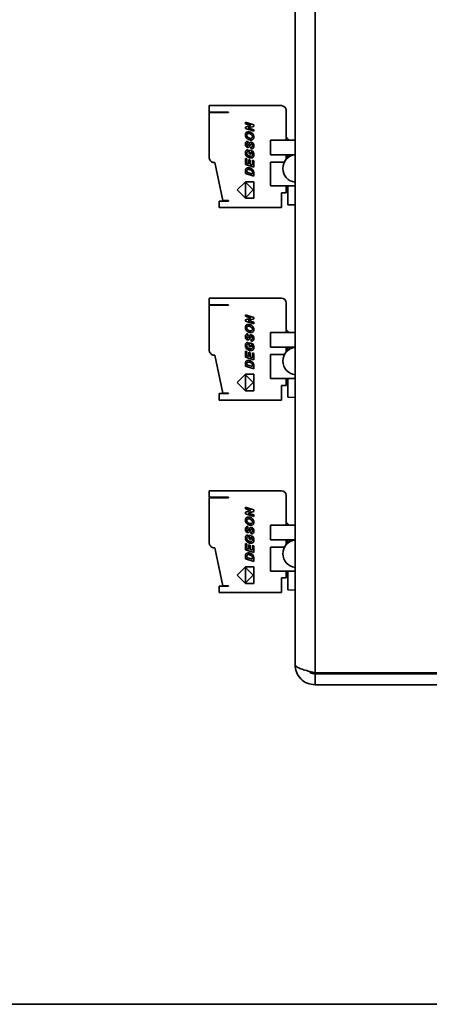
# Model space of a CAD drawing. Header units: millimetres. Extents: x 11 to 199, y 5 to 292.
# Tile 9 of 23: x 121 to 151, y 5 to 77. Entities that reach past the tile are written whole.
import ezdxf

# ---------------------------------------------------------------- set-up
doc = ezdxf.new("R2010")
doc.units = ezdxf.units.MM
doc.layers.add('圖框', color=7, linetype='Continuous', lineweight=35)

msp = doc.modelspace()

# ---------------------------------------------------------------- linework, layer by layer
at = {"color": 7, "linetype": 'Continuous', "lineweight": 35}
for p, q in [((141.3697, 102.8866), (141.3697, 29.6866)), ((142.8364, 29.0866), (142.8364, 102.8866)), ((135.1192, 70.3224), (135.1192, 69.8557)), ((140.3859, 70.3224), (135.1192, 70.3224)), ((135.1192, 69.8557), (136.5192, 69.8557)), ((135.1192, 69.8224), (135.1192, 66.5785)), ((136.5192, 69.8224), (135.1192, 69.8224)), ((135.7859, 69.8557), (135.7859, 69.8224)), ((136.2525, 69.8224), (136.2525, 69.8557)), ((136.5192, 69.8557), (136.5192, 69.8224)), ((140.7192, 67.8224), (140.7192, 69.9891)), ((137.7649, 69.1264), (138.3645, 68.9346)), ((137.7649, 69.0119), (137.7649, 69.1264)), ((138.1662, 68.8834), (137.7649, 69.0119)), ((137.7649, 68.7657), (138.1662, 68.8834)), ((137.7649, 68.6503), (137.7649, 68.7657)), ((138.3645, 68.8195), (137.9616, 68.7024)), ((138.3645, 68.9346), (138.3645, 68.8195)), ((137.7547, 68.1993), (137.7624, 68.2678)), ((137.7585, 68.1455), (137.7547, 68.1993)), ((137.7697, 68.0949), (137.7585, 68.1455)), ((137.7624, 68.2678), (137.7855, 68.3251)), ((138.3645, 68.4585), (137.7649, 68.6503)), ((137.7885, 68.0474), (137.7697, 68.0949)), ((137.7855, 68.3251), (137.8239, 68.3712)), ((137.8137, 68.0037), (137.7885, 68.0474)), ((137.8443, 67.9644), (137.8137, 68.0037)), ((137.8239, 68.3712), (137.8749, 68.4037)), ((137.8622, 68.2144), (137.8578, 68.1779)), ((137.8578, 68.1779), (137.8671, 68.1204)), ((137.8757, 68.2452), (137.8622, 68.2144)), ((137.8671, 68.1204), (137.8952, 68.0683)), ((137.8749, 68.4037), (137.9358, 68.4197)), ((137.8981, 68.2704), (137.8757, 68.2452)), ((137.8952, 68.0683), (137.9421, 68.0215)), ((137.9283, 68.2881), (137.8981, 68.2704)), ((137.9653, 68.2967), (137.9283, 68.2881)), ((137.9358, 68.4197), (138.0067, 68.4194)), ((137.9421, 68.0215), (138, 67.9836)), ((137.9616, 68.7024), (138.3645, 68.5734)), ((138.0091, 68.296), (137.9653, 68.2967)), ((138.0067, 68.4194), (138.0696, 68.4075)), ((138.0518, 68.2879), (138.0091, 68.296)), ((138.0952, 68.2731), (138.0518, 68.2879)), ((138.0696, 68.4075), (138.1309, 68.3858)), ((138.1393, 68.2515), (138.0952, 68.2731)), ((138.1309, 68.3858), (138.1907, 68.3544)), ((138.1802, 68.2251), (138.1393, 68.2515)), ((138.2135, 68.1961), (138.1802, 68.2251)), ((138.1907, 68.3544), (138.2453, 68.3151)), ((138.2392, 68.1643), (138.2135, 68.1961)), ((138.2304, 67.9704), (138.2535, 67.9956)), ((138.2574, 68.1312), (138.2392, 68.1643)), ((138.2453, 68.3151), (138.2909, 68.2697)), ((138.2535, 67.9956), (138.2675, 68.027)), ((138.2684, 68.098), (138.2574, 68.1312)), ((138.2675, 68.027), (138.2721, 68.0648)), ((138.2721, 68.0648), (138.2684, 68.098)), ((138.2909, 68.2697), (138.3272, 68.2182)), ((138.3272, 68.2182), (138.3539, 68.1619)), ((138.3539, 68.1619), (138.3698, 68.1025)), ((138.3645, 68.5734), (138.3645, 68.4585)), ((138.3698, 68.1025), (138.3751, 68.0398)), ((138.3751, 68.0398), (138.3709, 67.9874)), ((140.7192, 68.0557), (140.9525, 67.8224)), ((137.7547, 67.5249), (137.7602, 67.5894)), ((137.7603, 67.4605), (137.7547, 67.5249)), ((137.7602, 67.5894), (137.7767, 67.642)), ((137.7769, 67.4058), (137.7603, 67.4605)), ((137.7767, 67.642), (137.8042, 67.6828)), ((137.8046, 67.3607), (137.7769, 67.4058)), ((137.8042, 67.6828), (137.8408, 67.7115)), ((137.8408, 67.3262), (137.8046, 67.3607)), ((137.8408, 67.7115), (137.8848, 67.7278)), ((137.8826, 67.3032), (137.8408, 67.3262)), ((137.8803, 67.9294), (137.8443, 67.9644)), ((137.855, 67.5447), (137.8525, 67.5132)), ((137.8525, 67.5132), (137.8545, 67.4822)), ((137.8545, 67.4822), (137.8605, 67.4571)), ((137.8627, 67.57), (137.855, 67.5447)), ((137.8605, 67.4571), (137.8705, 67.4382)), ((137.8754, 67.5891), (137.8627, 67.57)), ((137.8705, 67.4382), (137.8835, 67.4246)), ((137.8928, 67.6025), (137.8754, 67.5891)), ((137.9213, 67.8988), (137.8803, 67.9294)), ((137.9307, 67.2917), (137.8826, 67.3032)), ((137.8835, 67.4246), (137.8986, 67.4156)), ((137.8848, 67.7278), (137.9359, 67.7318)), ((137.9148, 67.6104), (137.8928, 67.6025)), ((137.8986, 67.4156), (137.9156, 67.4113)), ((137.9412, 67.6129), (137.9148, 67.6104)), ((137.9156, 67.4112), (137.9318, 67.4117)), ((137.967, 67.8725), (137.9213, 67.8988)), ((137.9583, 67.2908), (137.9307, 67.2918)), ((137.9318, 67.4116), (137.9462, 67.4168)), ((137.9359, 67.7318), (137.9412, 67.6129)), ((137.9462, 67.4168), (137.9584, 67.4266)), ((137.9831, 67.2941), (137.9583, 67.2909)), ((137.9584, 67.4266), (137.9713, 67.4439)), ((138.0173, 67.8506), (137.967, 67.8725)), ((137.9713, 67.4439), (137.9869, 67.4717)), ((138.0059, 67.3018), (137.9831, 67.2941)), ((137.9869, 67.4717), (138.0333, 67.5676)), ((138, 67.9836), (138.0616, 67.9578)), ((138.026, 67.3134), (138.0059, 67.3018)), ((138.0559, 67.8375), (138.0173, 67.8506)), ((138.0435, 67.3283), (138.026, 67.3134)), ((138.0333, 67.5676), (138.0574, 67.6088)), ((138.0584, 67.3465), (138.0435, 67.3283)), ((138.0933, 67.8279), (138.0559, 67.8375)), ((138.0574, 67.6088), (138.0778, 67.6338)), ((138.073, 67.3704), (138.0584, 67.3465)), ((138.0616, 67.9578), (138.1269, 67.9442)), ((138.0898, 67.4025), (138.073, 67.3704)), ((138.0778, 67.6338), (138.1077, 67.6538)), ((138.1272, 67.4811), (138.0898, 67.4025)), ((138.1297, 67.822), (138.0933, 67.8279)), ((138.1077, 67.6538), (138.1429, 67.664)), ((138.1269, 67.9442), (138.1659, 67.9441)), ((138.1418, 67.5079), (138.1272, 67.4811)), ((138.1678, 67.8205), (138.1297, 67.8221)), ((138.1526, 67.5231), (138.1418, 67.5079)), ((138.1429, 67.664), (138.1831, 67.6642)), ((138.1658, 67.534), (138.1526, 67.5231)), ((138.1641, 67.3105), (138.1979, 67.3099)), ((138.1702, 67.1924), (138.1641, 67.3104)), ((138.1811, 67.5398), (138.1658, 67.534)), ((138.1659, 67.9441), (138.2003, 67.9528)), ((138.2052, 67.8242), (138.1678, 67.8206)), ((138.1981, 67.5403), (138.1811, 67.5397)), ((138.1831, 67.6642), (138.2332, 67.6516)), ((138.1979, 67.31), (138.2226, 67.3135)), ((138.2171, 67.5351), (138.1981, 67.5402)), ((138.2003, 67.9528), (138.2304, 67.9704)), ((138.2428, 67.8332), (138.2052, 67.8242)), ((138.2345, 67.5241), (138.2171, 67.5351)), ((138.2226, 67.3135), (138.2397, 67.3212)), ((138.2332, 67.6516), (138.2784, 67.6257)), ((138.25, 67.5074), (138.2345, 67.5241)), ((138.2397, 67.3212), (138.2575, 67.3423)), ((138.2783, 67.8488), (138.2428, 67.8332)), ((138.262, 67.4843), (138.25, 67.5074)), ((138.2575, 67.3423), (138.2681, 67.3744)), ((138.2693, 67.4543), (138.262, 67.4843)), ((138.2681, 67.3744), (138.2717, 67.4174)), ((138.2717, 67.4174), (138.2693, 67.4543)), ((138.3097, 67.8722), (138.2783, 67.8488)), ((138.2784, 67.6257), (138.3184, 67.5863)), ((138.3372, 67.9033), (138.3097, 67.8722)), ((138.3184, 67.5863), (138.3497, 67.5355)), ((138.3582, 67.9419), (138.3372, 67.9033)), ((138.3632, 67.3125), (138.3487, 67.2741)), ((138.3497, 67.5355), (138.3685, 67.4751)), ((138.3709, 67.9874), (138.3582, 67.9419)), ((138.3718, 67.3562), (138.3632, 67.3125)), ((138.3685, 67.4751), (138.3747, 67.4051)), ((138.3747, 67.4051), (138.3718, 67.3562)), ((139.5886, 67.8224), (139.5886, 66.7557)), ((141.3697, 67.8224), (139.5886, 67.8224)), ((137.7547, 66.8956), (137.7601, 66.9597)), ((137.7607, 66.8287), (137.7547, 66.8956)), ((137.7601, 66.9597), (137.7762, 67.0134)), ((137.7784, 66.7664), (137.7607, 66.8287)), ((137.7762, 67.0134), (137.803, 67.0569)), ((137.8079, 66.7089), (137.7784, 66.7664)), ((137.803, 67.0569), (137.8401, 67.0898)), ((137.8482, 66.6571), (137.8079, 66.7089)), ((137.8401, 67.0898), (137.887, 67.1124)), ((137.8981, 66.612), (137.8482, 66.6571)), ((137.8574, 66.9175), (137.8546, 66.8857)), ((137.8546, 66.8857), (137.858, 66.8466)), ((137.866, 66.9448), (137.8574, 66.9175)), ((137.858, 66.8466), (137.8683, 66.8089)), ((137.8803, 66.9677), (137.866, 66.9448)), ((137.8683, 66.8089), (137.8855, 66.7726)), ((137.9002, 66.9859), (137.8803, 66.9677)), ((137.8855, 66.7726), (137.9101, 66.739)), ((137.887, 67.1124), (137.9436, 67.1244)), ((137.9576, 66.5735), (137.8981, 66.612)), ((137.9257, 66.9993), (137.9002, 66.9859)), ((137.9101, 66.739), (137.9421, 66.7094)), ((137.9567, 67.0081), (137.9257, 66.9993)), ((137.9421, 66.7094), (137.9817, 66.6838)), ((137.9436, 67.1244), (137.9567, 67.0081)), ((138.0118, 66.5482), (137.9576, 66.5735)), ((137.9817, 66.6838), (138.0264, 66.6632)), ((138.0264, 66.6632), (138.0736, 66.6485)), ((138.0443, 67.0916), (138.3016, 67.0089)), ((138.0443, 66.8233), (138.0443, 67.0916)), ((138.1445, 66.7912), (138.0443, 66.8233)), ((138.0736, 66.6485), (138.124, 66.6397)), ((138.124, 66.6398), (138.1701, 66.6385)), ((138.1445, 66.9442), (138.1445, 66.7912)), ((138.2336, 66.9159), (138.1445, 66.9442)), ((138.1701, 66.6386), (138.207, 66.6458)), ((138.2088, 67.1898), (138.1702, 67.1924)), ((138.207, 66.6458), (138.2355, 66.6617)), ((138.2442, 67.193), (138.2088, 67.1898)), ((138.2435, 66.8933), (138.2336, 66.9159)), ((138.2355, 66.6617), (138.2556, 66.6859)), ((138.2525, 66.8684), (138.2435, 66.8933)), ((138.2766, 67.2022), (138.2442, 67.193)), ((138.2604, 66.841), (138.2525, 66.8684)), ((138.2556, 66.6859), (138.2677, 66.7181)), ((138.2667, 66.8126), (138.2604, 66.841)), ((138.2704, 66.7851), (138.2667, 66.8126)), ((138.2677, 66.7181), (138.2716, 66.7579)), ((138.2717, 66.7579), (138.2704, 66.7851)), ((138.3245, 66.5789), (138.2718, 66.5399)), ((138.3051, 67.2182), (138.2766, 67.2022)), ((138.3016, 67.0089), (138.3209, 66.9727)), ((138.3292, 67.2422), (138.3051, 67.2182)), ((138.3209, 66.9727), (138.3382, 66.932)), ((138.3524, 66.6212), (138.3245, 66.5789)), ((138.3487, 67.2741), (138.3292, 67.2422)), ((138.3382, 66.932), (138.3535, 66.8867)), ((138.3691, 66.6762), (138.3524, 66.6212)), ((138.3535, 66.8867), (138.3653, 66.8392)), ((138.3653, 66.8392), (138.3723, 66.7916)), ((138.3747, 66.7439), (138.3691, 66.6762)), ((138.3723, 66.7916), (138.3747, 66.7439)), ((141.3219, 66.7557), (139.5886, 66.7557)), ((140.7192, 66.4043), (140.7192, 66.7557)), ((140.8359, 66.5204), (140.8359, 66.7557)), ((140.9886, 66.7557), (140.9886, 66.6557)), ((141.0445, 66.6557), (140.9886, 66.6557)), ((141.3219, 66.7431), (141.3219, 66.7557)), ((135.5333, 66.1788), (136.1192, 63.4224)), ((137.7649, 66.4851), (137.8652, 66.4531)), ((137.7649, 66.0406), (137.7649, 66.4851)), ((138.3645, 65.8486), (137.7649, 66.0406)), ((137.8652, 66.4531), (137.8652, 66.132)), ((137.8652, 66.132), (138.0013, 66.0883)), ((138.0013, 66.3986), (138.1015, 66.3666)), ((138.0013, 66.0883), (138.0013, 66.3986)), ((138.0677, 66.5304), (138.0118, 66.5482)), ((138.1251, 66.5201), (138.0677, 66.5304)), ((138.1015, 66.3666), (138.1015, 66.0562)), ((138.1015, 66.0562), (138.2643, 66.0005)), ((138.2053, 66.5202), (138.1251, 66.5201)), ((138.2718, 66.5399), (138.2053, 66.5202)), ((138.2643, 66.3494), (138.3645, 66.317)), ((138.2643, 66.0005), (138.2643, 66.3494)), ((138.3645, 66.317), (138.3645, 65.8486)), ((139.5886, 64.4891), (139.5886, 66.2224)), ((139.5886, 66.2224), (140.5959, 66.2224)), ((137.7649, 65.5531), (137.7652, 65.5927)), ((137.7649, 65.3915), (137.7649, 65.5531)), ((138.3645, 65.1993), (137.7649, 65.3915)), ((137.7652, 65.5927), (137.7659, 65.6214)), ((137.7659, 65.6214), (137.767, 65.6392)), ((137.767, 65.6392), (137.7703, 65.6627)), ((137.7703, 65.6627), (137.7753, 65.6844)), ((137.7753, 65.6844), (137.7821, 65.704)), ((137.7821, 65.704), (137.7908, 65.7219)), ((137.7908, 65.7219), (137.8015, 65.7384)), ((137.8015, 65.7384), (137.8142, 65.7535)), ((137.8142, 65.7535), (137.8289, 65.7671)), ((137.8289, 65.7671), (137.8455, 65.779)), ((137.8455, 65.779), (137.8639, 65.7893)), ((137.8639, 65.7893), (137.8843, 65.7977)), ((137.8648, 65.5868), (137.8639, 65.5543)), ((137.8639, 65.5543), (137.8639, 65.4829)), ((137.8639, 65.4829), (138.2681, 65.3535)), ((137.8672, 65.6118), (137.8648, 65.5868)), ((137.8713, 65.6292), (137.8672, 65.6118)), ((137.8808, 65.6473), (137.8713, 65.6292)), ((137.895, 65.6626), (137.8808, 65.6473)), ((137.8843, 65.7977), (137.9065, 65.8042)), ((137.914, 65.6754), (137.895, 65.6626)), ((137.9065, 65.8042), (137.9308, 65.8086)), ((137.9389, 65.6841), (137.914, 65.6754)), ((137.9308, 65.8086), (137.957, 65.811)), ((137.9709, 65.6874), (137.9389, 65.6841)), ((137.957, 65.811), (137.9844, 65.8111)), ((138.0099, 65.6854), (137.9709, 65.6874)), ((137.9844, 65.8111), (138.0136, 65.8089)), ((138.0576, 65.6773), (138.0099, 65.6854)), ((138.0136, 65.8089), (138.0758, 65.7979)), ((138.101, 65.6641), (138.0576, 65.6773)), ((138.0758, 65.7979), (138.1331, 65.7791)), ((138.14, 65.6459), (138.101, 65.6641)), ((138.1331, 65.7791), (138.1855, 65.7528)), ((138.1743, 65.6242), (138.14, 65.6459)), ((138.2038, 65.6005), (138.1743, 65.6242)), ((138.1855, 65.7528), (138.2322, 65.7208)), ((138.2283, 65.5748), (138.2038, 65.6005)), ((138.242, 65.5558), (138.2283, 65.5748)), ((138.2322, 65.7208), (138.2719, 65.6853)), ((138.2524, 65.536), (138.242, 65.5558)), ((138.2597, 65.5155), (138.2524, 65.536)), ((138.2643, 65.4904), (138.2597, 65.5155)), ((138.2671, 65.4573), (138.2643, 65.4904)), ((138.2681, 65.4161), (138.2671, 65.4573)), ((138.2681, 65.3535), (138.2681, 65.4161)), ((138.2719, 65.6853), (138.3048, 65.6464)), ((138.3048, 65.6464), (138.3257, 65.6127)), ((138.3257, 65.6127), (138.3426, 65.5738)), ((138.3426, 65.5738), (138.3556, 65.5299)), ((138.3556, 65.5299), (138.3606, 65.4991)), ((138.3606, 65.4991), (138.3635, 65.4594)), ((138.3635, 65.4594), (138.3645, 65.4107)), ((138.3645, 65.4107), (138.3645, 65.1993)), ((137.1683, 64.1961), (137.7661, 64.7939)), ((137.7661, 64.7939), (138.3645, 64.7939)), ((137.7661, 64.7608), (137.7661, 63.6315)), ((138.3293, 64.1961), (137.7661, 64.7608)), ((138.3645, 64.7939), (138.3645, 63.5984)), ((141.3697, 64.4891), (139.5886, 64.4891)), ((140.7192, 63.9891), (140.7192, 64.4891)), ((140.8359, 63.1224), (140.8359, 64.4891)), ((137.7661, 63.5984), (137.1683, 64.1961)), ((137.7661, 63.6315), (138.3293, 64.1961)), ((140.7192, 63.9891), (140.3859, 63.9891)), ((140.3859, 62.9224), (140.3859, 63.9891)), ((140.8359, 64.3891), (140.7192, 64.3891)), ((135.8525, 63.3891), (135.8525, 62.9224)), ((136.5192, 63.3891), (135.8525, 63.3891)), ((136.5192, 63.4224), (136.1192, 63.4224)), ((136.5192, 63.4224), (136.5192, 63.3891)), ((138.3645, 63.5984), (137.7661, 63.5984)), ((140.8359, 63.1224), (141.3697, 63.1135)), ((135.8525, 62.9224), (140.3859, 62.9224)), ((135.1192, 56.3224), (135.1192, 55.8557)), ((140.3859, 56.3224), (135.1192, 56.3224)), ((135.1192, 55.8557), (136.5192, 55.8557)), ((135.7859, 55.8557), (135.7859, 55.8224)), ((136.2525, 55.8224), (136.2525, 55.8557)), ((136.5192, 55.8557), (136.5192, 55.8224)), ((140.7192, 53.8224), (140.7192, 55.9891)), ((135.1192, 55.8224), (135.1192, 52.5785)), ((136.5192, 55.8224), (135.1192, 55.8224)), ((137.7649, 55.1264), (138.3645, 54.9346)), ((137.7649, 55.0119), (137.7649, 55.1264)), ((138.1662, 54.8834), (137.7649, 55.0119)), ((137.7649, 54.7657), (138.1662, 54.8834)), ((137.7649, 54.6503), (137.7649, 54.7657)), ((138.3645, 54.4585), (137.7649, 54.6503)), ((137.8239, 54.3712), (137.8749, 54.4037)), ((137.8749, 54.4037), (137.9358, 54.4197)), ((137.9358, 54.4197), (138.0067, 54.4194)), ((138.3645, 54.8195), (137.9616, 54.7024)), ((137.9616, 54.7024), (138.3645, 54.5734)), ((138.0067, 54.4194), (138.0696, 54.4075)), ((138.0696, 54.4075), (138.1309, 54.3858)), ((138.3645, 54.9346), (138.3645, 54.8195)), ((138.3645, 54.5734), (138.3645, 54.4585)), ((137.7547, 54.1993), (137.7624, 54.2678)), ((137.7585, 54.1455), (137.7547, 54.1993)), ((137.7697, 54.0949), (137.7585, 54.1455)), ((137.7624, 54.2678), (137.7855, 54.3251)), ((137.7885, 54.0474), (137.7697, 54.0949)), ((137.7767, 53.642), (137.8042, 53.6828)), ((137.7855, 54.3251), (137.8239, 54.3712)), ((137.8137, 54.0037), (137.7885, 54.0474)), ((137.8042, 53.6828), (137.8408, 53.7115)), ((137.8443, 53.9644), (137.8137, 54.0037)), ((137.8408, 53.7115), (137.8848, 53.7278)), ((137.8803, 53.9294), (137.8443, 53.9644)), ((137.8622, 54.2144), (137.8578, 54.1779)), ((137.8578, 54.1779), (137.8671, 54.1204)), ((137.8757, 54.2452), (137.8622, 54.2144)), ((137.8671, 54.1204), (137.8952, 54.0683)), ((137.8981, 54.2704), (137.8757, 54.2452)), ((137.9213, 53.8988), (137.8803, 53.9294)), ((137.8848, 53.7278), (137.9359, 53.7318)), ((137.8952, 54.0683), (137.9421, 54.0215)), ((137.9283, 54.2881), (137.8981, 54.2704)), ((137.967, 53.8725), (137.9213, 53.8988)), ((137.9653, 54.2967), (137.9283, 54.2881)), ((137.9359, 53.7318), (137.9412, 53.6129)), ((137.9421, 54.0215), (138, 53.9836)), ((138.0091, 54.296), (137.9653, 54.2967)), ((138.0173, 53.8506), (137.967, 53.8725)), ((138, 53.9836), (138.0616, 53.9578)), ((138.0518, 54.2879), (138.0091, 54.296)), ((138.0559, 53.8375), (138.0173, 53.8506)), ((138.0952, 54.2731), (138.0518, 54.2879)), ((138.0933, 53.8279), (138.0559, 53.8375)), ((138.0616, 53.9578), (138.1269, 53.9442)), ((138.1297, 53.822), (138.0933, 53.8279)), ((138.1393, 54.2515), (138.0952, 54.2731)), ((138.1269, 53.9442), (138.1659, 53.9441)), ((138.1678, 53.8205), (138.1297, 53.8221)), ((138.1309, 54.3858), (138.1907, 54.3544)), ((138.1802, 54.2251), (138.1393, 54.2515)), ((138.1659, 53.9441), (138.2003, 53.9528)), ((138.2052, 53.8242), (138.1678, 53.8206)), ((138.2135, 54.1961), (138.1802, 54.2251)), ((138.1907, 54.3544), (138.2453, 54.3151)), ((138.2003, 53.9528), (138.2304, 53.9704)), ((138.2428, 53.8332), (138.2052, 53.8242)), ((138.2392, 54.1643), (138.2135, 54.1961)), ((138.2304, 53.9704), (138.2535, 53.9956)), ((138.2574, 54.1312), (138.2392, 54.1643)), ((138.2783, 53.8488), (138.2428, 53.8332)), ((138.2453, 54.3151), (138.2909, 54.2697)), ((138.2535, 53.9956), (138.2675, 54.027)), ((138.2684, 54.098), (138.2574, 54.1312)), ((138.2675, 54.027), (138.2721, 54.0648)), ((138.2721, 54.0648), (138.2684, 54.098)), ((138.3097, 53.8722), (138.2783, 53.8488)), ((138.2909, 54.2697), (138.3272, 54.2182)), ((138.3372, 53.9033), (138.3097, 53.8722)), ((138.3272, 54.2182), (138.3539, 54.1619)), ((138.3582, 53.9419), (138.3372, 53.9033)), ((138.3539, 54.1619), (138.3698, 54.1025)), ((138.3709, 53.9874), (138.3582, 53.9419)), ((138.3698, 54.1025), (138.3751, 54.0398)), ((138.3751, 54.0398), (138.3709, 53.9874)), ((139.5886, 53.8224), (139.5886, 52.7557)), ((141.3697, 53.8224), (139.5886, 53.8224)), ((140.7192, 54.0557), (140.9525, 53.8224)), ((137.7547, 53.5249), (137.7602, 53.5894)), ((137.7603, 53.4605), (137.7547, 53.5249)), ((137.7601, 52.9597), (137.7762, 53.0134)), ((137.7602, 53.5894), (137.7767, 53.642)), ((137.7769, 53.4058), (137.7603, 53.4605)), ((137.7762, 53.0134), (137.803, 53.0569)), ((137.8046, 53.3607), (137.7769, 53.4058)), ((137.803, 53.0569), (137.8401, 53.0898)), ((137.8408, 53.3262), (137.8046, 53.3607)), ((137.8401, 53.0898), (137.887, 53.1124)), ((137.8826, 53.3032), (137.8408, 53.3262)), ((137.855, 53.5447), (137.8525, 53.5132)), ((137.8525, 53.5132), (137.8545, 53.4822)), ((137.8545, 53.4822), (137.8605, 53.4571)), ((137.8627, 53.57), (137.855, 53.5447)), ((137.8605, 53.4571), (137.8705, 53.4382)), ((137.8754, 53.5891), (137.8627, 53.57)), ((137.8803, 52.9677), (137.866, 52.9448)), ((137.8705, 53.4382), (137.8835, 53.4246)), ((137.8928, 53.6025), (137.8754, 53.5891)), ((137.9002, 52.9859), (137.8803, 52.9677)), ((137.9307, 53.2917), (137.8826, 53.3032)), ((137.8835, 53.4246), (137.8986, 53.4156)), ((137.887, 53.1124), (137.9436, 53.1244)), ((137.9148, 53.6104), (137.8928, 53.6025)), ((137.8986, 53.4156), (137.9156, 53.4113)), ((137.9257, 52.9993), (137.9002, 52.9859)), ((137.9412, 53.6129), (137.9148, 53.6104)), ((137.9156, 53.4112), (137.9318, 53.4117)), ((137.9567, 53.0081), (137.9257, 52.9993)), ((137.9583, 53.2908), (137.9307, 53.2918)), ((137.9318, 53.4116), (137.9462, 53.4168)), ((137.9436, 53.1244), (137.9567, 53.0081)), ((137.9462, 53.4168), (137.9584, 53.4266)), ((137.9831, 53.2941), (137.9583, 53.2909)), ((137.9584, 53.4266), (137.9713, 53.4439)), ((137.9713, 53.4439), (137.9869, 53.4717)), ((138.0059, 53.3018), (137.9831, 53.2941)), ((137.9869, 53.4717), (138.0333, 53.5676)), ((138.026, 53.3134), (138.0059, 53.3018)), ((138.0435, 53.3283), (138.026, 53.3134)), ((138.0333, 53.5676), (138.0574, 53.6088)), ((138.0584, 53.3465), (138.0435, 53.3283)), ((138.0443, 53.0916), (138.3016, 53.0089)), ((138.0443, 52.8233), (138.0443, 53.0916)), ((138.0574, 53.6088), (138.0778, 53.6338)), ((138.073, 53.3704), (138.0584, 53.3465)), ((138.0898, 53.4025), (138.073, 53.3704)), ((138.0778, 53.6338), (138.1077, 53.6538)), ((138.1272, 53.4811), (138.0898, 53.4025)), ((138.1077, 53.6538), (138.1429, 53.664)), ((138.1418, 53.5079), (138.1272, 53.4811)), ((138.1526, 53.5231), (138.1418, 53.5079)), ((138.1429, 53.664), (138.1831, 53.6642)), ((138.1658, 53.534), (138.1526, 53.5231)), ((138.1641, 53.3105), (138.1979, 53.3099)), ((138.1702, 53.1924), (138.1641, 53.3104)), ((138.1811, 53.5398), (138.1658, 53.534)), ((138.2088, 53.1898), (138.1702, 53.1924)), ((138.1981, 53.5403), (138.1811, 53.5397)), ((138.1831, 53.6642), (138.2332, 53.6516)), ((138.1979, 53.31), (138.2226, 53.3135)), ((138.2171, 53.5351), (138.1981, 53.5402)), ((138.2442, 53.193), (138.2088, 53.1898)), ((138.2345, 53.5241), (138.2171, 53.5351)), ((138.2226, 53.3135), (138.2397, 53.3212)), ((138.2332, 53.6516), (138.2784, 53.6257)), ((138.25, 53.5074), (138.2345, 53.5241)), ((138.2397, 53.3212), (138.2575, 53.3423)), ((138.2766, 53.2022), (138.2442, 53.193)), ((138.262, 53.4843), (138.25, 53.5074)), ((138.2575, 53.3423), (138.2681, 53.3744)), ((138.2693, 53.4543), (138.262, 53.4843)), ((138.2681, 53.3744), (138.2717, 53.4174)), ((138.2717, 53.4174), (138.2693, 53.4543)), ((138.3051, 53.2182), (138.2766, 53.2022)), ((138.2784, 53.6257), (138.3184, 53.5863)), ((138.3016, 53.0089), (138.3209, 52.9727)), ((138.3292, 53.2422), (138.3051, 53.2182)), ((138.3184, 53.5863), (138.3497, 53.5355)), ((138.3209, 52.9727), (138.3382, 52.932)), ((138.3487, 53.2741), (138.3292, 53.2422)), ((138.3632, 53.3125), (138.3487, 53.2741)), ((138.3497, 53.5355), (138.3685, 53.4751)), ((138.3718, 53.3562), (138.3632, 53.3125)), ((138.3685, 53.4751), (138.3747, 53.4051)), ((138.3747, 53.4051), (138.3718, 53.3562)), ((137.7547, 52.8956), (137.7601, 52.9597)), ((137.7607, 52.8287), (137.7547, 52.8956)), ((137.7784, 52.7664), (137.7607, 52.8287)), ((137.7649, 52.4851), (137.8652, 52.4531)), ((137.7649, 52.0406), (137.7649, 52.4851)), ((137.8079, 52.7089), (137.7784, 52.7664)), ((137.8482, 52.6571), (137.8079, 52.7089)), ((137.8981, 52.612), (137.8482, 52.6571)), ((137.8574, 52.9175), (137.8546, 52.8857)), ((137.8546, 52.8857), (137.858, 52.8466)), ((137.866, 52.9448), (137.8574, 52.9175)), ((137.858, 52.8466), (137.8683, 52.8089)), ((137.8652, 52.4531), (137.8652, 52.132)), ((137.8683, 52.8089), (137.8855, 52.7726)), ((137.8855, 52.7726), (137.9101, 52.739)), ((137.9576, 52.5735), (137.8981, 52.612)), ((137.9101, 52.739), (137.9421, 52.7094)), ((137.9421, 52.7094), (137.9817, 52.6838)), ((138.0118, 52.5482), (137.9576, 52.5735)), ((137.9817, 52.6838), (138.0264, 52.6632)), ((138.0013, 52.3986), (138.1015, 52.3666)), ((138.0013, 52.0883), (138.0013, 52.3986)), ((138.0677, 52.5304), (138.0118, 52.5482)), ((138.0264, 52.6632), (138.0736, 52.6485)), ((138.1445, 52.7912), (138.0443, 52.8233)), ((138.1251, 52.5201), (138.0677, 52.5304)), ((138.0736, 52.6485), (138.124, 52.6397)), ((138.1015, 52.3666), (138.1015, 52.0562)), ((138.124, 52.6398), (138.1701, 52.6385)), ((138.2053, 52.5202), (138.1251, 52.5201)), ((138.1445, 52.9442), (138.1445, 52.7912)), ((138.2336, 52.9159), (138.1445, 52.9442)), ((138.1701, 52.6386), (138.207, 52.6458)), ((138.2718, 52.5399), (138.2053, 52.5202)), ((138.207, 52.6458), (138.2355, 52.6617)), ((138.2435, 52.8933), (138.2336, 52.9159)), ((138.2355, 52.6617), (138.2556, 52.6859)), ((138.2525, 52.8684), (138.2435, 52.8933)), ((138.2604, 52.841), (138.2525, 52.8684)), ((138.2556, 52.6859), (138.2677, 52.7181)), ((138.2667, 52.8126), (138.2604, 52.841)), ((138.2643, 52.3494), (138.3645, 52.317)), ((138.2643, 52.0005), (138.2643, 52.3494)), ((138.2704, 52.7851), (138.2667, 52.8126)), ((138.2677, 52.7181), (138.2716, 52.7579)), ((138.2717, 52.7579), (138.2704, 52.7851)), ((138.3245, 52.5789), (138.2718, 52.5399)), ((138.3524, 52.6212), (138.3245, 52.5789)), ((138.3382, 52.932), (138.3535, 52.8867)), ((138.3691, 52.6762), (138.3524, 52.6212)), ((138.3535, 52.8867), (138.3653, 52.8392)), ((138.3645, 52.317), (138.3645, 51.8486)), ((138.3653, 52.8392), (138.3723, 52.7916)), ((138.3747, 52.7439), (138.3691, 52.6762)), ((138.3723, 52.7916), (138.3747, 52.7439)), ((141.3219, 52.7557), (139.5886, 52.7557)), ((140.7192, 52.4043), (140.7192, 52.7557)), ((140.8359, 52.5204), (140.8359, 52.7557)), ((140.9886, 52.7557), (140.9886, 52.6557)), ((141.0445, 52.6557), (140.9886, 52.6557)), ((141.3219, 52.7431), (141.3219, 52.7557)), ((135.5333, 52.1788), (136.1192, 49.4224)), ((138.3645, 51.8486), (137.7649, 52.0406)), ((137.7649, 51.5531), (137.7652, 51.5927)), ((137.7649, 51.3915), (137.7649, 51.5531)), ((137.7652, 51.5927), (137.7659, 51.6214)), ((137.7659, 51.6214), (137.767, 51.6392)), ((137.767, 51.6392), (137.7703, 51.6627)), ((137.7703, 51.6627), (137.7753, 51.6844)), ((137.7753, 51.6844), (137.7821, 51.704)), ((137.7821, 51.704), (137.7908, 51.7219)), ((137.7908, 51.7219), (137.8015, 51.7384)), ((137.8015, 51.7384), (137.8142, 51.7535)), ((137.8142, 51.7535), (137.8289, 51.7671)), ((137.8289, 51.7671), (137.8455, 51.779)), ((137.8455, 51.779), (137.8639, 51.7893)), ((137.8639, 51.7893), (137.8843, 51.7977)), ((137.8648, 51.5868), (137.8639, 51.5543)), ((137.8639, 51.5543), (137.8639, 51.4829)), ((137.8672, 51.6118), (137.8648, 51.5868)), ((137.8652, 52.132), (138.0013, 52.0883)), ((137.8713, 51.6292), (137.8672, 51.6118)), ((137.8808, 51.6473), (137.8713, 51.6292)), ((137.895, 51.6626), (137.8808, 51.6473)), ((137.8843, 51.7977), (137.9065, 51.8042)), ((137.914, 51.6754), (137.895, 51.6626)), ((137.9065, 51.8042), (137.9308, 51.8086)), ((137.9389, 51.6841), (137.914, 51.6754)), ((137.9308, 51.8086), (137.957, 51.811)), ((137.9709, 51.6874), (137.9389, 51.6841)), ((137.957, 51.811), (137.9844, 51.8111)), ((138.0099, 51.6854), (137.9709, 51.6874)), ((137.9844, 51.8111), (138.0136, 51.8089)), ((138.0576, 51.6773), (138.0099, 51.6854)), ((138.0136, 51.8089), (138.0758, 51.7979)), ((138.101, 51.6641), (138.0576, 51.6773)), ((138.0758, 51.7979), (138.1331, 51.7791)), ((138.14, 51.6459), (138.101, 51.6641)), ((138.1015, 52.0562), (138.2643, 52.0005)), ((138.1331, 51.7791), (138.1855, 51.7528)), ((138.1743, 51.6242), (138.14, 51.6459)), ((138.2038, 51.6005), (138.1743, 51.6242)), ((138.1855, 51.7528), (138.2322, 51.7208)), ((138.2283, 51.5748), (138.2038, 51.6005)), ((138.242, 51.5558), (138.2283, 51.5748)), ((138.2322, 51.7208), (138.2719, 51.6853)), ((138.2524, 51.536), (138.242, 51.5558)), ((138.2597, 51.5155), (138.2524, 51.536)), ((138.2719, 51.6853), (138.3048, 51.6464)), ((138.3048, 51.6464), (138.3257, 51.6127)), ((138.3257, 51.6127), (138.3426, 51.5738)), ((138.3426, 51.5738), (138.3556, 51.5299)), ((139.5886, 50.4891), (139.5886, 52.2224)), ((139.5886, 52.2224), (140.5959, 52.2224)), ((138.3645, 51.1993), (137.7649, 51.3915)), ((137.8639, 51.4829), (138.2681, 51.3535)), ((138.2643, 51.4904), (138.2597, 51.5155)), ((138.2671, 51.4573), (138.2643, 51.4904)), ((138.2681, 51.4161), (138.2671, 51.4573)), ((138.2681, 51.3535), (138.2681, 51.4161)), ((138.3556, 51.5299), (138.3606, 51.4991)), ((138.3606, 51.4991), (138.3635, 51.4594)), ((138.3635, 51.4594), (138.3645, 51.4107)), ((138.3645, 51.4107), (138.3645, 51.1993)), ((137.1683, 50.1961), (137.7661, 50.7939)), ((137.7661, 49.5984), (137.1683, 50.1961)), ((137.7661, 50.7939), (138.3645, 50.7939)), ((137.7661, 50.7608), (137.7661, 49.6315)), ((138.3293, 50.1961), (137.7661, 50.7608)), ((137.7661, 49.6315), (138.3293, 50.1961)), ((138.3645, 50.7939), (138.3645, 49.5984)), ((141.3697, 50.4891), (139.5886, 50.4891)), ((140.7192, 49.9891), (140.7192, 50.4891)), ((140.8359, 50.3891), (140.7192, 50.3891)), ((140.8359, 49.1224), (140.8359, 50.4891)), ((135.8525, 49.3891), (135.8525, 48.9224)), ((136.5192, 49.3891), (135.8525, 49.3891)), ((136.5192, 49.4224), (136.1192, 49.4224)), ((136.5192, 49.4224), (136.5192, 49.3891)), ((138.3645, 49.5984), (137.7661, 49.5984)), ((140.7192, 49.9891), (140.3859, 49.9891)), ((140.3859, 48.9224), (140.3859, 49.9891)), ((135.8525, 48.9224), (140.3859, 48.9224)), ((140.8359, 49.1224), (141.3697, 49.1135)), ((135.1192, 42.3224), (135.1192, 41.8557)), ((140.3859, 42.3224), (135.1192, 42.3224)), ((135.1192, 41.8557), (136.5192, 41.8557)), ((135.1192, 41.8224), (135.1192, 38.5785)), ((136.5192, 41.8224), (135.1192, 41.8224)), ((135.7859, 41.8557), (135.7859, 41.8224)), ((136.2525, 41.8224), (136.2525, 41.8557)), ((136.5192, 41.8557), (136.5192, 41.8224)), ((140.7192, 39.8224), (140.7192, 41.9891)), ((137.7649, 41.1264), (138.3645, 40.9346)), ((137.7649, 41.0119), (137.7649, 41.1264)), ((138.1662, 40.8834), (137.7649, 41.0119)), ((137.7649, 40.7657), (138.1662, 40.8834)), ((138.3645, 40.8195), (137.9616, 40.7024)), ((138.3645, 40.9346), (138.3645, 40.8195)), ((137.7547, 40.1993), (137.7624, 40.2678)), ((137.7585, 40.1455), (137.7547, 40.1993)), ((137.7697, 40.0949), (137.7585, 40.1455)), ((137.7624, 40.2678), (137.7855, 40.3251)), ((137.7649, 40.6503), (137.7649, 40.7657)), ((138.3645, 40.4585), (137.7649, 40.6503)), ((137.7885, 40.0474), (137.7697, 40.0949)), ((137.7855, 40.3251), (137.8239, 40.3712)), ((137.8239, 40.3712), (137.8749, 40.4037)), ((137.8622, 40.2144), (137.8578, 40.1779)), ((137.8578, 40.1779), (137.8671, 40.1204)), ((137.8757, 40.2452), (137.8622, 40.2144)), ((137.8671, 40.1204), (137.8952, 40.0683)), ((137.8749, 40.4037), (137.9358, 40.4197)), ((137.8981, 40.2704), (137.8757, 40.2452)), ((137.9283, 40.2881), (137.8981, 40.2704)), ((137.9653, 40.2967), (137.9283, 40.2881)), ((137.9358, 40.4197), (138.0067, 40.4194)), ((137.9616, 40.7024), (138.3645, 40.5734)), ((138.0091, 40.296), (137.9653, 40.2967)), ((138.0067, 40.4194), (138.0696, 40.4075)), ((138.0518, 40.2879), (138.0091, 40.296)), ((138.0952, 40.2731), (138.0518, 40.2879)), ((138.0696, 40.4075), (138.1309, 40.3858)), ((138.1393, 40.2515), (138.0952, 40.2731)), ((138.1309, 40.3858), (138.1907, 40.3544)), ((138.1802, 40.2251), (138.1393, 40.2515)), ((138.2135, 40.1961), (138.1802, 40.2251)), ((138.1907, 40.3544), (138.2453, 40.3151)), ((138.2392, 40.1643), (138.2135, 40.1961)), ((138.2574, 40.1312), (138.2392, 40.1643)), ((138.2453, 40.3151), (138.2909, 40.2697)), ((138.2684, 40.098), (138.2574, 40.1312)), ((138.2721, 40.0648), (138.2684, 40.098)), ((138.2909, 40.2697), (138.3272, 40.2182)), ((138.3272, 40.2182), (138.3539, 40.1619)), ((138.3539, 40.1619), (138.3698, 40.1025)), ((138.3645, 40.5734), (138.3645, 40.4585)), ((138.3698, 40.1025), (138.3751, 40.0398)), ((137.7547, 39.5249), (137.7602, 39.5894)), ((137.7603, 39.4605), (137.7547, 39.5249)), ((137.7602, 39.5894), (137.7767, 39.642)), ((137.7769, 39.4058), (137.7603, 39.4605)), ((137.7767, 39.642), (137.8042, 39.6828)), ((137.8046, 39.3607), (137.7769, 39.4058)), ((137.8137, 40.0037), (137.7885, 40.0474)), ((137.8042, 39.6828), (137.8408, 39.7115)), ((137.8443, 39.9644), (137.8137, 40.0037)), ((137.8408, 39.7115), (137.8848, 39.7278)), ((137.8803, 39.9294), (137.8443, 39.9644)), ((137.855, 39.5447), (137.8525, 39.5132)), ((137.8525, 39.5132), (137.8545, 39.4822)), ((137.8545, 39.4822), (137.8605, 39.4571)), ((137.8627, 39.57), (137.855, 39.5447)), ((137.8605, 39.4571), (137.8705, 39.4382)), ((137.8754, 39.5891), (137.8627, 39.57)), ((137.8705, 39.4382), (137.8835, 39.4246)), ((137.8928, 39.6025), (137.8754, 39.5891)), ((137.9213, 39.8988), (137.8803, 39.9294)), ((137.8835, 39.4246), (137.8986, 39.4156)), ((137.8848, 39.7278), (137.9359, 39.7318)), ((137.9148, 39.6104), (137.8928, 39.6025)), ((137.8952, 40.0683), (137.9421, 40.0215)), ((137.8986, 39.4156), (137.9156, 39.4113)), ((137.9412, 39.6129), (137.9148, 39.6104)), ((137.9156, 39.4112), (137.9318, 39.4117)), ((137.967, 39.8725), (137.9213, 39.8988)), ((137.9318, 39.4116), (137.9462, 39.4168)), ((137.9359, 39.7318), (137.9412, 39.6129)), ((137.9421, 40.0215), (138, 39.9836)), ((137.9462, 39.4168), (137.9584, 39.4266)), ((137.9584, 39.4266), (137.9713, 39.4439)), ((138.0173, 39.8506), (137.967, 39.8725)), ((137.9713, 39.4439), (137.9869, 39.4717)), ((137.9869, 39.4717), (138.0333, 39.5676)), ((138, 39.9836), (138.0616, 39.9578)), ((138.0559, 39.8375), (138.0173, 39.8506)), ((138.0333, 39.5676), (138.0574, 39.6088)), ((138.0933, 39.8279), (138.0559, 39.8375)), ((138.0574, 39.6088), (138.0778, 39.6338)), ((138.073, 39.3704), (138.0584, 39.3465)), ((138.0616, 39.9578), (138.1269, 39.9442)), ((138.0898, 39.4025), (138.073, 39.3704)), ((138.0778, 39.6338), (138.1077, 39.6538)), ((138.1272, 39.4811), (138.0898, 39.4025)), ((138.1297, 39.822), (138.0933, 39.8279)), ((138.1077, 39.6538), (138.1429, 39.664)), ((138.1269, 39.9442), (138.1659, 39.9441)), ((138.1418, 39.5079), (138.1272, 39.4811)), ((138.1678, 39.8205), (138.1297, 39.8221)), ((138.1526, 39.5231), (138.1418, 39.5079)), ((138.1429, 39.664), (138.1831, 39.6642)), ((138.1658, 39.534), (138.1526, 39.5231)), ((138.1811, 39.5398), (138.1658, 39.534)), ((138.1659, 39.9441), (138.2003, 39.9528)), ((138.2052, 39.8242), (138.1678, 39.8206)), ((138.1981, 39.5403), (138.1811, 39.5397)), ((138.1831, 39.6642), (138.2332, 39.6516)), ((138.2171, 39.5351), (138.1981, 39.5402)), ((138.2003, 39.9528), (138.2304, 39.9704)), ((138.2428, 39.8332), (138.2052, 39.8242)), ((138.2345, 39.5241), (138.2171, 39.5351)), ((138.2304, 39.9704), (138.2535, 39.9956)), ((138.2332, 39.6516), (138.2784, 39.6257)), ((138.25, 39.5074), (138.2345, 39.5241)), ((138.2783, 39.8488), (138.2428, 39.8332)), ((138.262, 39.4843), (138.25, 39.5074)), ((138.2535, 39.9956), (138.2675, 40.027)), ((138.2575, 39.3423), (138.2681, 39.3744)), ((138.2693, 39.4543), (138.262, 39.4843)), ((138.2675, 40.027), (138.2721, 40.0648)), ((138.2681, 39.3744), (138.2717, 39.4174)), ((138.2717, 39.4174), (138.2693, 39.4543)), ((138.3097, 39.8722), (138.2783, 39.8488)), ((138.2784, 39.6257), (138.3184, 39.5863)), ((138.3372, 39.9033), (138.3097, 39.8722)), ((138.3184, 39.5863), (138.3497, 39.5355)), ((138.3582, 39.9419), (138.3372, 39.9033)), ((138.3497, 39.5355), (138.3685, 39.4751)), ((138.3709, 39.9874), (138.3582, 39.9419)), ((138.3685, 39.4751), (138.3747, 39.4051)), ((138.3751, 40.0398), (138.3709, 39.9874)), ((138.3747, 39.4051), (138.3718, 39.3562)), ((139.5886, 39.8224), (139.5886, 38.7557)), ((141.3697, 39.8224), (139.5886, 39.8224)), ((140.7192, 40.0557), (140.9525, 39.8224)), ((137.7547, 38.8956), (137.7601, 38.9597)), ((137.7607, 38.8287), (137.7547, 38.8956)), ((137.7601, 38.9597), (137.7762, 39.0134)), ((137.7784, 38.7664), (137.7607, 38.8287)), ((137.7762, 39.0134), (137.803, 39.0569)), ((137.8079, 38.7089), (137.7784, 38.7664)), ((137.803, 39.0569), (137.8401, 39.0898)), ((137.8408, 39.3262), (137.8046, 39.3607)), ((137.8482, 38.6571), (137.8079, 38.7089)), ((137.8401, 39.0898), (137.887, 39.1124)), ((137.8826, 39.3032), (137.8408, 39.3262)), ((137.8981, 38.612), (137.8482, 38.6571)), ((137.8574, 38.9175), (137.8546, 38.8857)), ((137.8546, 38.8857), (137.858, 38.8466)), ((137.866, 38.9448), (137.8574, 38.9175)), ((137.858, 38.8466), (137.8683, 38.8089)), ((137.8803, 38.9677), (137.866, 38.9448)), ((137.8683, 38.8089), (137.8855, 38.7726)), ((137.9002, 38.9859), (137.8803, 38.9677)), ((137.9307, 39.2917), (137.8826, 39.3032)), ((137.8855, 38.7726), (137.9101, 38.739)), ((137.887, 39.1124), (137.9436, 39.1244)), ((137.9257, 38.9993), (137.9002, 38.9859)), ((137.9101, 38.739), (137.9421, 38.7094)), ((137.9567, 39.0081), (137.9257, 38.9993)), ((137.9583, 39.2908), (137.9307, 39.2918)), ((137.9421, 38.7094), (137.9817, 38.6838)), ((137.9436, 39.1244), (137.9567, 39.0081)), ((137.9831, 39.2941), (137.9583, 39.2909)), ((137.9817, 38.6838), (138.0264, 38.6632)), ((138.0059, 39.3018), (137.9831, 39.2941)), ((138.026, 39.3134), (138.0059, 39.3018)), ((138.0435, 39.3283), (138.026, 39.3134)), ((138.0264, 38.6632), (138.0736, 38.6485)), ((138.0584, 39.3465), (138.0435, 39.3283)), ((138.0443, 39.0916), (138.3016, 39.0089)), ((138.0443, 38.8233), (138.0443, 39.0916)), ((138.1445, 38.7912), (138.0443, 38.8233)), ((138.0736, 38.6485), (138.124, 38.6397)), ((138.1445, 38.9442), (138.1445, 38.7912)), ((138.2336, 38.9159), (138.1445, 38.9442)), ((138.1641, 39.3105), (138.1979, 39.3099)), ((138.1702, 39.1924), (138.1641, 39.3104)), ((138.2088, 39.1898), (138.1702, 39.1924)), ((138.1979, 39.31), (138.2226, 39.3135)), ((138.207, 38.6458), (138.2355, 38.6617)), ((138.2442, 39.193), (138.2088, 39.1898)), ((138.2226, 39.3135), (138.2397, 39.3212)), ((138.2435, 38.8933), (138.2336, 38.9159)), ((138.2355, 38.6617), (138.2556, 38.6859)), ((138.2397, 39.3212), (138.2575, 39.3423)), ((138.2525, 38.8684), (138.2435, 38.8933)), ((138.2766, 39.2022), (138.2442, 39.193)), ((138.2604, 38.841), (138.2525, 38.8684)), ((138.2556, 38.6859), (138.2677, 38.7181)), ((138.2667, 38.8126), (138.2604, 38.841)), ((138.2704, 38.7851), (138.2667, 38.8126)), ((138.2677, 38.7181), (138.2716, 38.7579)), ((138.2717, 38.7579), (138.2704, 38.7851)), ((138.3051, 39.2182), (138.2766, 39.2022)), ((138.3016, 39.0089), (138.3209, 38.9727)), ((138.3292, 39.2422), (138.3051, 39.2182)), ((138.3209, 38.9727), (138.3382, 38.932)), ((138.3487, 39.2741), (138.3292, 39.2422)), ((138.3382, 38.932), (138.3535, 38.8867)), ((138.3632, 39.3125), (138.3487, 39.2741)), ((138.3691, 38.6762), (138.3524, 38.6212)), ((138.3535, 38.8867), (138.3653, 38.8392)), ((138.3718, 39.3562), (138.3632, 39.3125)), ((138.3653, 38.8392), (138.3723, 38.7916)), ((138.3747, 38.7439), (138.3691, 38.6762)), ((138.3723, 38.7916), (138.3747, 38.7439)), ((141.3219, 38.7557), (139.5886, 38.7557)), ((140.7192, 38.4043), (140.7192, 38.7557)), ((140.8359, 38.5204), (140.8359, 38.7557)), ((140.9886, 38.7557), (140.9886, 38.6557)), ((141.0445, 38.6557), (140.9886, 38.6557)), ((141.3219, 38.7431), (141.3219, 38.7557)), ((135.5333, 38.1788), (136.1192, 35.4224)), ((137.7649, 38.4851), (137.8652, 38.4531)), ((137.7649, 38.0406), (137.7649, 38.4851)), ((138.3645, 37.8486), (137.7649, 38.0406)), ((137.8652, 38.4531), (137.8652, 38.132)), ((137.8652, 38.132), (138.0013, 38.0883)), ((137.9576, 38.5735), (137.8981, 38.612)), ((138.0118, 38.5482), (137.9576, 38.5735)), ((138.0013, 38.3986), (138.1015, 38.3666)), ((138.0013, 38.0883), (138.0013, 38.3986)), ((138.0677, 38.5304), (138.0118, 38.5482)), ((138.1251, 38.5201), (138.0677, 38.5304)), ((138.1015, 38.3666), (138.1015, 38.0562)), ((138.1015, 38.0562), (138.2643, 38.0005)), ((138.124, 38.6398), (138.1701, 38.6385)), ((138.2053, 38.5202), (138.1251, 38.5201)), ((138.1701, 38.6386), (138.207, 38.6458)), ((138.2718, 38.5399), (138.2053, 38.5202)), ((138.2643, 38.3494), (138.3645, 38.317)), ((138.2643, 38.0005), (138.2643, 38.3494)), ((138.3245, 38.5789), (138.2718, 38.5399)), ((138.3524, 38.6212), (138.3245, 38.5789)), ((138.3645, 38.317), (138.3645, 37.8486)), ((139.5886, 36.4891), (139.5886, 38.2224)), ((139.5886, 38.2224), (140.5959, 38.2224)), ((137.7649, 37.5531), (137.7652, 37.5927)), ((137.7649, 37.3915), (137.7649, 37.5531)), ((138.3645, 37.1993), (137.7649, 37.3915)), ((137.7652, 37.5927), (137.7659, 37.6214)), ((137.7659, 37.6214), (137.767, 37.6392)), ((137.767, 37.6392), (137.7703, 37.6627)), ((137.7703, 37.6627), (137.7753, 37.6844)), ((137.7753, 37.6844), (137.7821, 37.704)), ((137.7821, 37.704), (137.7908, 37.7219)), ((137.7908, 37.7219), (137.8015, 37.7384)), ((137.8015, 37.7384), (137.8142, 37.7535)), ((137.8142, 37.7535), (137.8289, 37.7671)), ((137.8289, 37.7671), (137.8455, 37.779)), ((137.8455, 37.779), (137.8639, 37.7893)), ((137.8639, 37.7893), (137.8843, 37.7977)), ((137.8648, 37.5868), (137.8639, 37.5543)), ((137.8639, 37.5543), (137.8639, 37.4829)), ((137.8639, 37.4829), (138.2681, 37.3535)), ((137.8672, 37.6118), (137.8648, 37.5868)), ((137.8713, 37.6292), (137.8672, 37.6118)), ((137.8808, 37.6473), (137.8713, 37.6292)), ((137.895, 37.6626), (137.8808, 37.6473)), ((137.8843, 37.7977), (137.9065, 37.8042)), ((137.914, 37.6754), (137.895, 37.6626)), ((137.9065, 37.8042), (137.9308, 37.8086)), ((137.9389, 37.6841), (137.914, 37.6754)), ((137.9308, 37.8086), (137.957, 37.811)), ((137.9709, 37.6874), (137.9389, 37.6841)), ((137.957, 37.811), (137.9844, 37.8111)), ((138.0099, 37.6854), (137.9709, 37.6874)), ((137.9844, 37.8111), (138.0136, 37.8089)), ((138.0576, 37.6773), (138.0099, 37.6854)), ((138.0136, 37.8089), (138.0758, 37.7979)), ((138.101, 37.6641), (138.0576, 37.6773)), ((138.0758, 37.7979), (138.1331, 37.7791)), ((138.14, 37.6459), (138.101, 37.6641)), ((138.1331, 37.7791), (138.1855, 37.7528)), ((138.1743, 37.6242), (138.14, 37.6459)), ((138.2038, 37.6005), (138.1743, 37.6242)), ((138.1855, 37.7528), (138.2322, 37.7208)), ((138.2283, 37.5748), (138.2038, 37.6005)), ((138.242, 37.5558), (138.2283, 37.5748)), ((138.2322, 37.7208), (138.2719, 37.6853)), ((138.2524, 37.536), (138.242, 37.5558)), ((138.2597, 37.5155), (138.2524, 37.536)), ((138.2643, 37.4904), (138.2597, 37.5155)), ((138.2671, 37.4573), (138.2643, 37.4904)), ((138.2681, 37.4161), (138.2671, 37.4573)), ((138.2681, 37.3535), (138.2681, 37.4161)), ((138.2719, 37.6853), (138.3048, 37.6464)), ((138.3048, 37.6464), (138.3257, 37.6127)), ((138.3257, 37.6127), (138.3426, 37.5738)), ((138.3426, 37.5738), (138.3556, 37.5299)), ((138.3556, 37.5299), (138.3606, 37.4991)), ((138.3606, 37.4991), (138.3635, 37.4594)), ((138.3635, 37.4594), (138.3645, 37.4107)), ((138.3645, 37.4107), (138.3645, 37.1993)), ((137.1683, 36.1961), (137.7661, 36.7939)), ((137.7661, 36.7939), (138.3645, 36.7939)), ((137.7661, 36.7608), (137.7661, 35.6315)), ((138.3293, 36.1961), (137.7661, 36.7608)), ((138.3645, 36.7939), (138.3645, 35.5984)), ((137.7661, 35.5984), (137.1683, 36.1961)), ((137.7661, 35.6315), (138.3293, 36.1961)), ((141.3697, 36.4891), (139.5886, 36.4891)), ((140.7192, 35.9891), (140.3859, 35.9891)), ((140.3859, 34.9224), (140.3859, 35.9891)), ((140.7192, 35.9891), (140.7192, 36.4891)), ((140.8359, 36.3891), (140.7192, 36.3891)), ((140.8359, 35.1224), (140.8359, 36.4891)), ((135.8525, 35.3891), (135.8525, 34.9224)), ((136.5192, 35.3891), (135.8525, 35.3891)), ((136.5192, 35.4224), (136.1192, 35.4224)), ((136.5192, 35.4224), (136.5192, 35.3891)), ((138.3645, 35.5984), (137.7661, 35.5984)), ((140.8359, 35.1224), (141.3697, 35.1135)), ((135.8525, 34.9224), (140.3859, 34.9224)), ((142.8364, 29.0866), (182.9031, 29.0866)), ((142.8364, 29.02), (142.8364, 28.22)), ((182.9031, 29.02), (142.8364, 29.02)), ((142.8364, 28.22), (182.9031, 28.22))]:
    msp.add_line(p, q, dxfattribs=at)
for centre, radius, start, end in [((140.3859, 69.9891), 0.3333, 0, 90), ((141.4804, 65.7557), 1, 96.352323, 263.647677), ((140.3859, 55.9891), 0.3333, 0, 90), ((141.4804, 51.7557), 1, 96.352323, 263.647677), ((140.3859, 41.9891), 0.3333, 0, 90), ((141.4804, 37.7557), 1, 96.352323, 263.647677)]:
    msp.add_arc(centre, radius, start, end, dxfattribs=at)
for points in [[(135.5333, 66.1788), (135.5065, 66.1794), (135.4529, 66.1806), (135.375, 66.2027), (135.3029, 66.2388), (135.2395, 66.2888), (135.1873, 66.3504), (135.1487, 66.4211), (135.1239, 66.4982), (135.1207, 66.5517), (135.1192, 66.5785)], [(135.5333, 52.1788), (135.5065, 52.1794), (135.4529, 52.1806), (135.375, 52.2027), (135.3029, 52.2388), (135.2395, 52.2888), (135.1873, 52.3504), (135.1487, 52.4211), (135.1239, 52.4982), (135.1207, 52.5517), (135.1192, 52.5785)], [(135.5333, 38.1788), (135.5065, 38.1794), (135.4529, 38.1806), (135.375, 38.2027), (135.3029, 38.2388), (135.2395, 38.2888), (135.1873, 38.3504), (135.1487, 38.4211), (135.1239, 38.4982), (135.1207, 38.5517), (135.1192, 38.5785)]]:
    msp.add_open_spline(points, degree=3, dxfattribs=at)
for points, knots in [([(142.8364, 28.22), (142.6406, 28.2429), (142.2488, 28.2887), (141.7579, 28.6405), (141.4301, 29.1289), (141.3893, 29.5057), (141.3697, 29.6866)], [0, 0, 0, 0, 0.2546721, 0.5095638, 0.7644568, 1, 1, 1, 1]), ([(141.3697, 29.6866), (141.3871, 29.6422), (141.4217, 29.5535), (141.6913, 29.4202), (142.0858, 29.2871), (142.4947, 29.1756), (142.7504, 29.109), (142.8364, 29.0866)], [0, 0, 0, 0, 0.2218797, 0.4437795, 0.6656795, 0.8875792, 1, 1, 1, 1]), ([(142.8364, 29.02), (142.6982, 29.0319), (142.5262, 29.0468), (142.4294, 29.1757), (142.4104, 29.201)], [0, 0, 0, 0, 0.8037582, 1, 1, 1, 1])]:
    msp.add_open_spline(points, degree=3, knots=knots, dxfattribs=at)
at = {"layer": '圖框', "lineweight": 35}
msp.add_line((11.4, 5), (198.6, 5), dxfattribs=at)

doc.saveas('drawing.dxf')
